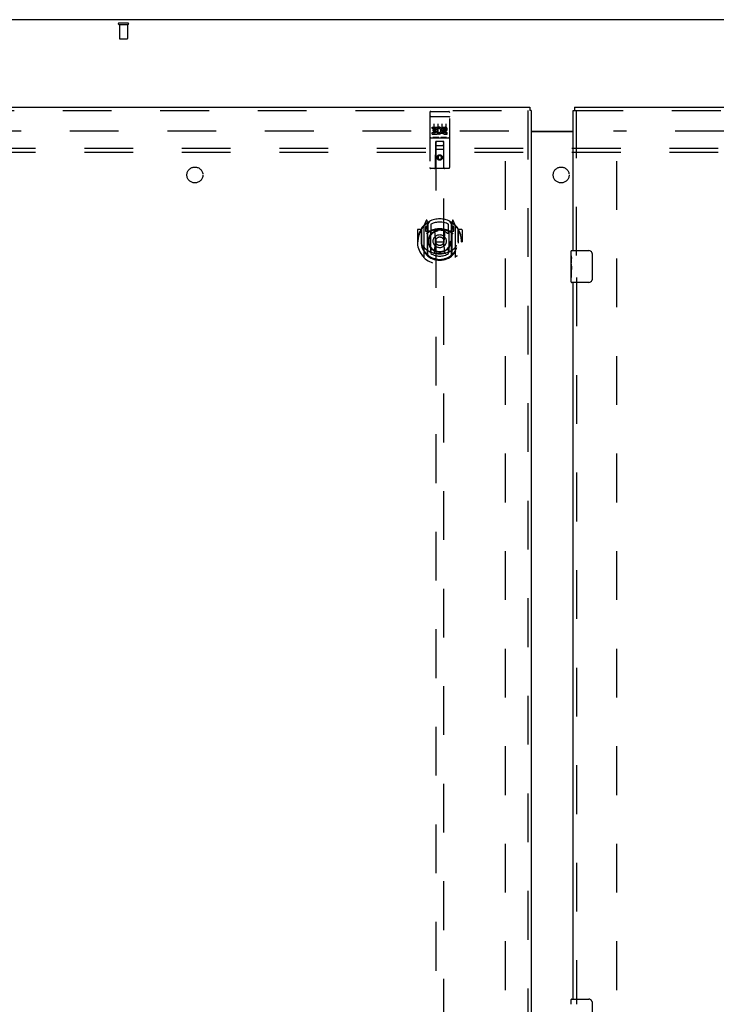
# Model space of a CAD drawing. Header units: inches. Extents: x 0 to 278, y 0 to 180.
# Tile 62 of 80: x 80 to 101, y 104 to 135. Entities that reach past the tile are written whole.
import ezdxf

# ---------------------------------------------------------------- set-up
doc = ezdxf.new("R2010")
doc.units = ezdxf.units.IN
doc.header["$LTSCALE"] = 15.310625
doc.header["$MEASUREMENT"] = 0
doc.linetypes.add('HIDDEN', pattern=[0.2, 0.1, -0.1])
doc.layers.get('0').update_dxf_attribs({"linetype": 'CONTINUOUS'})
for name, color, linetype in [('DEFAULT_2', 8, 'HIDDEN'), ('LEFTHAND_DOOR_ASSEMBLY', 7, 'CONTINUOUS'), ('RIGHTHAND_DOOR_ASSEMBLY', 7, 'CONTINUOUS'), ('SUBPANEL', 7, 'CONTINUOUS')]:
    doc.layers.add(name, color=color, linetype=linetype)

msp = doc.modelspace()

# ---------------------------------------------------------------- linework, layer by layer
at = {"color": 3, "linetype": 'Continuous'}
for p, q in [((135.395, 134.826), (57.749, 134.826)), ((95.634, 131.326), (96.947, 131.326)), ((95.634, 131.311), (96.947, 131.311))]:
    msp.add_line(p, q, dxfattribs=at)
at = {"layer": 'DEFAULT_2', "color": 8, "linetype": 'HIDDEN'}
for p, q in [((82.687, 134.722), (82.971, 134.722)), ((82.687, 134.679), (82.971, 134.679)), ((82.705, 134.679), (82.705, 134.232)), ((82.953, 134.679), (82.953, 134.232)), ((82.715, 134.222), (82.943, 134.222)), ((94.926, 131.326), (60.836, 131.326)), ((94.822, 52.305), (94.822, 131.347)), ((132.308, 131.326), (98.218, 131.326)), ((98.322, 52.305), (98.322, 131.347))]:
    msp.add_line(p, q, dxfattribs=at)
for centre, radius, start, end in [((82.687, 134.7), 0.0215, 90, 270), ((82.971, 134.7), 0.0215, 270, 90), ((82.715, 134.232), 0.01, 180, 270), ((82.943, 134.232), 0.01, 270, 360)]:
    msp.add_arc(centre, radius, start, end, dxfattribs=at)
at = {"layer": 'LEFTHAND_DOOR_ASSEMBLY', "color": 3, "linetype": 'Continuous'}
for p, q in [((59.489, 132.076), (95.592, 132.076)), ((95.634, 131.972), (95.634, 51.68))]:
    msp.add_line(p, q, dxfattribs=at)
at = {"layer": 'LEFTHAND_DOOR_ASSEMBLY', "color": 7, "linetype": 'Continuous'}
for p in [(95.592, 132.076), (95.634, 131.972)]:
    msp.add_line(p, (95.592, 131.972), dxfattribs=at)
at = {"layer": 'LEFTHAND_DOOR_ASSEMBLY', "color": 8, "linetype": 'HIDDEN'}
for p, q in [((59.489, 131.972), (95.592, 131.972)), ((92.447, 131.913), (92.447, 130.188)), ((92.464, 131.785), (92.463, 131.784)), ((92.463, 131.784), (92.463, 131.784)), ((92.465, 131.785), (92.464, 131.785)), ((92.466, 131.785), (92.465, 131.785)), ((92.467, 131.785), (92.466, 131.785)), ((92.467, 131.785), (92.467, 131.785)), ((92.468, 131.785), (92.467, 131.785)), ((92.469, 131.785), (92.468, 131.785)), ((92.47, 131.785), (92.469, 131.785)), ((92.471, 131.785), (92.47, 131.785)), ((92.471, 131.785), (92.471, 131.785)), ((92.472, 131.785), (92.471, 131.785)), ((92.473, 131.785), (92.472, 131.785)), ((92.474, 131.785), (92.473, 131.785)), ((92.475, 131.785), (92.474, 131.785)), ((92.476, 131.785), (92.475, 131.785)), ((92.476, 131.785), (92.476, 131.785)), ((92.476, 131.785), (93.042, 131.785)), ((92.477, 131.943), (93.042, 131.943)), ((93.042, 131.785), (93.043, 131.785)), ((93.043, 131.785), (93.043, 131.785)), ((93.043, 131.785), (93.044, 131.785)), ((93.044, 131.785), (93.045, 131.785)), ((93.045, 131.785), (93.046, 131.785)), ((93.046, 131.785), (93.047, 131.785)), ((93.047, 131.785), (93.048, 131.785)), ((93.048, 131.785), (93.048, 131.785)), ((93.048, 131.785), (93.049, 131.785)), ((93.049, 131.785), (93.05, 131.785)), ((93.05, 131.785), (93.051, 131.785)), ((93.051, 131.785), (93.052, 131.785)), ((93.052, 131.785), (93.053, 131.785)), ((93.053, 131.785), (93.053, 131.785)), ((93.053, 131.785), (93.054, 131.785)), ((93.054, 131.785), (93.055, 131.784)), ((93.072, 130.188), (93.072, 131.913)), ((95.53, 131.972), (95.53, 51.68)), ((92.527, 131.408), (92.527, 131.45)), ((92.527, 131.45), (92.684, 131.45)), ((92.527, 131.408), (92.641, 131.408)), ((92.572, 131.552), (92.572, 131.246)), ((92.641, 131.366), (92.641, 131.408)), ((92.684, 131.273), (92.684, 131.45)), ((92.708, 131.402), (92.691, 131.441)), ((92.697, 131.552), (92.697, 131.246)), ((92.822, 131.552), (92.822, 131.246)), ((92.84, 131.408), (92.84, 131.45)), ((92.84, 131.45), (92.932, 131.45)), ((92.84, 131.408), (92.932, 131.408)), ((92.947, 131.552), (92.947, 131.246)), ((92.477, 131.115), (93.042, 131.115)), ((92.527, 131.237), (92.527, 131.28)), ((92.527, 131.28), (92.641, 131.28)), ((92.527, 131.237), (92.684, 131.237)), ((92.72, 131.131), (92.548, 131.131)), ((92.549, 131.323), (92.549, 131.366)), ((92.549, 131.366), (92.641, 131.366)), ((92.549, 131.323), (92.641, 131.323)), ((92.641, 131.28), (92.641, 131.323)), ((92.684, 131.273), (92.697, 131.291)), ((92.684, 131.237), (92.684, 131.25)), ((92.687, 131.248), (92.684, 131.25)), ((92.97, 131.131), (92.798, 131.131)), ((92.9, 131.323), (92.946, 131.323)), ((92.904, 131.364), (92.932, 131.364)), ((92.904, 131.28), (92.996, 131.28)), ((92.904, 131.237), (92.996, 131.237)), ((92.996, 131.237), (92.996, 131.28)), ((92.629, 130.188), (92.633, 130.998)), ((92.654, 130.998), (92.633, 130.998)), ((92.634, 130.998), (92.634, 93.997)), ((92.864, 130.998), (92.654, 130.998)), ((92.674, 130.873), (92.844, 130.873)), ((92.886, 130.998), (92.864, 130.998)), ((92.884, 93.997), (92.884, 130.998)), ((92.889, 130.188), (92.886, 130.998)), ((92.887, 130.748), (92.632, 130.748)), ((92.759, 130.57), (92.697, 130.534)), ((92.697, 130.534), (92.697, 130.462)), ((92.697, 130.534), (92.707, 130.528)), ((92.697, 130.462), (92.707, 130.468)), ((92.697, 130.462), (92.759, 130.426)), ((92.759, 130.559), (92.707, 130.528)), ((92.707, 130.528), (92.707, 130.468)), ((92.707, 130.468), (92.759, 130.437)), ((92.759, 130.57), (92.759, 130.559)), ((92.822, 130.534), (92.759, 130.57)), ((92.812, 130.528), (92.759, 130.559)), ((92.759, 130.437), (92.812, 130.468)), ((92.759, 130.426), (92.822, 130.462)), ((92.822, 130.534), (92.812, 130.528)), ((92.812, 130.468), (92.812, 130.528)), ((92.822, 130.462), (92.812, 130.468)), ((92.822, 130.462), (92.822, 130.534)), ((93.042, 130.158), (92.477, 130.158)), ((92.759, 130.426), (92.759, 130.437)), ((92.259, 128.338), (92.259, 127.37)), ((92.334, 128.524), (92.264, 128.349)), ((92.317, 128.333), (92.317, 128.183)), ((92.384, 128.333), (92.317, 128.333)), ((92.325, 128.326), (92.355, 128.28)), ((92.356, 128.444), (92.355, 128.444)), ((92.356, 128.444), (92.355, 128.444)), ((92.356, 128.444), (92.356, 128.444)), ((92.377, 128.44), (92.363, 128.521)), ((92.377, 127.424), (92.377, 128.44)), ((92.384, 128.393), (92.454, 128.502)), ((92.384, 127.449), (92.384, 128.452)), ((92.387, 128.428), (92.387, 128.22)), ((92.484, 128.406), (92.484, 128.153)), ((93.034, 128.153), (93.034, 128.406)), ((93.064, 128.502), (93.134, 128.393)), ((93.132, 128.22), (93.132, 128.428)), ((93.134, 127.449), (93.134, 128.452)), ((93.202, 128.333), (93.134, 128.333)), ((93.156, 128.521), (93.142, 128.44)), ((93.142, 128.44), (93.142, 127.424)), ((93.163, 128.444), (93.159, 128.447)), ((93.164, 128.28), (93.194, 128.326)), ((93.255, 128.349), (93.185, 128.524)), ((93.202, 128.183), (93.202, 128.333)), ((93.259, 127.37), (93.259, 128.338)), ((92.059, 128.227), (92.059, 127.854)), ((92.177, 128.242), (92.074, 128.242)), ((92.177, 128.242), (92.177, 127.854)), ((92.185, 128.227), (92.177, 128.242)), ((92.184, 128.265), (92.184, 127.808)), ((92.317, 128.183), (92.377, 128.183)), ((92.477, 128.182), (92.404, 128.182)), ((92.407, 128.2), (92.473, 128.2)), ((92.477, 127.541), (92.477, 128.172)), ((92.596, 128.198), (92.627, 127.854)), ((92.922, 128.198), (92.892, 127.854)), ((93.114, 128.182), (93.042, 128.182)), ((93.042, 128.172), (93.042, 127.541)), ((93.046, 128.2), (93.112, 128.2)), ((93.142, 128.183), (93.202, 128.183)), ((93.334, 128.265), (93.334, 127.808)), ((93.342, 128.242), (93.334, 128.227)), ((93.342, 127.854), (93.342, 128.242)), ((93.444, 128.242), (93.342, 128.242)), ((93.459, 128.227), (93.459, 127.854)), ((92.059, 127.854), (92.074, 127.854)), ((92.177, 127.854), (92.192, 127.854)), ((92.184, 127.808), (92.184, 127.805)), ((92.597, 127.515), (92.627, 127.854)), ((92.627, 127.854), (92.892, 127.854)), ((92.922, 127.515), (92.892, 127.854)), ((93.342, 127.854), (93.327, 127.854)), ((93.334, 127.808), (93.334, 127.805)), ((93.444, 127.854), (93.459, 127.854)), ((92.484, 127.592), (92.484, 127.489)), ((93.034, 127.489), (93.034, 127.592))]:
    msp.add_line(p, q, dxfattribs=at)
for points in [[(92.463, 131.784), (92.462, 131.784), (92.462, 131.784), (92.462, 131.784), (92.461, 131.784), (92.461, 131.784), (92.46, 131.784), (92.46, 131.784), (92.46, 131.784), (92.459, 131.784), (92.459, 131.784), (92.459, 131.784), (92.458, 131.784), (92.458, 131.784), (92.458, 131.784), (92.457, 131.783), (92.457, 131.783), (92.457, 131.783), (92.457, 131.783), (92.456, 131.783), (92.456, 131.783), (92.456, 131.783), (92.455, 131.783), (92.455, 131.783), (92.455, 131.783), (92.454, 131.783), (92.454, 131.783), (92.454, 131.783), (92.454, 131.783), (92.453, 131.782), (92.453, 131.782), (92.453, 131.782), (92.453, 131.782), (92.452, 131.782), (92.452, 131.782), (92.452, 131.782), (92.452, 131.782), (92.451, 131.782), (92.451, 131.782), (92.451, 131.782), (92.451, 131.781), (92.451, 131.781), (92.45, 131.781), (92.45, 131.781), (92.45, 131.781), (92.45, 131.781), (92.45, 131.781), (92.449, 131.781), (92.449, 131.781), (92.449, 131.781), (92.449, 131.781), (92.449, 131.78), (92.449, 131.78), (92.448, 131.78), (92.448, 131.78), (92.448, 131.78), (92.448, 131.78), (92.448, 131.78), (92.448, 131.78), (92.448, 131.78), (92.448, 131.78), (92.448, 131.779), (92.447, 131.779), (92.447, 131.779), (92.447, 131.779), (92.447, 131.779), (92.447, 131.779), (92.447, 131.779), (92.447, 131.779), (92.447, 131.779), (92.447, 131.779), (92.447, 131.778), (92.447, 131.778), (92.447, 131.778), (92.447, 131.778), (92.447, 131.778), (92.447, 131.778), (92.447, 131.778)], [(93.055, 131.784), (93.056, 131.784), (93.056, 131.784), (93.056, 131.784), (93.057, 131.784), (93.057, 131.784), (93.057, 131.784), (93.058, 131.784), (93.058, 131.784), (93.058, 131.784), (93.059, 131.784), (93.059, 131.784), (93.06, 131.784), (93.06, 131.784), (93.06, 131.784), (93.061, 131.784), (93.061, 131.784), (93.061, 131.783), (93.061, 131.783), (93.062, 131.783), (93.062, 131.783), (93.062, 131.783), (93.063, 131.783), (93.063, 131.783), (93.063, 131.783), (93.064, 131.783), (93.064, 131.783), (93.064, 131.783), (93.064, 131.783), (93.065, 131.783), (93.065, 131.783), (93.065, 131.782), (93.066, 131.782), (93.066, 131.782), (93.066, 131.782), (93.066, 131.782), (93.067, 131.782), (93.067, 131.782), (93.067, 131.782), (93.067, 131.782), (93.067, 131.782), (93.068, 131.782), (93.068, 131.781), (93.068, 131.781), (93.068, 131.781), (93.068, 131.781), (93.069, 131.781), (93.069, 131.781), (93.069, 131.781), (93.069, 131.781), (93.069, 131.781), (93.07, 131.781), (93.07, 131.781), (93.07, 131.78), (93.07, 131.78), (93.07, 131.78), (93.07, 131.78), (93.07, 131.78), (93.071, 131.78), (93.071, 131.78), (93.071, 131.78), (93.071, 131.78), (93.071, 131.78), (93.071, 131.779), (93.071, 131.779), (93.071, 131.779), (93.071, 131.779), (93.071, 131.779), (93.071, 131.779), (93.072, 131.779), (93.072, 131.779), (93.072, 131.779), (93.072, 131.779), (93.072, 131.778), (93.072, 131.778), (93.072, 131.778), (93.072, 131.778), (93.072, 131.778), (93.072, 131.778), (93.072, 131.778)], [(92.548, 131.131), (92.548, 131.131), (92.548, 131.131), (92.548, 131.131), (92.548, 131.131), (92.547, 131.131), (92.547, 131.131), (92.547, 131.131), (92.547, 131.131), (92.547, 131.131), (92.546, 131.131), (92.546, 131.131), (92.546, 131.131), (92.546, 131.131), (92.546, 131.131), (92.546, 131.131), (92.545, 131.131), (92.545, 131.131), (92.545, 131.131), (92.545, 131.131), (92.545, 131.132), (92.545, 131.132), (92.544, 131.132), (92.544, 131.132), (92.544, 131.132), (92.544, 131.132), (92.544, 131.132), (92.544, 131.132), (92.544, 131.132), (92.544, 131.132), (92.543, 131.132), (92.543, 131.132), (92.543, 131.132), (92.543, 131.132), (92.543, 131.132), (92.543, 131.132), (92.543, 131.132), (92.543, 131.132), (92.543, 131.132), (92.542, 131.132), (92.542, 131.132), (92.542, 131.132), (92.542, 131.132), (92.542, 131.132), (92.542, 131.132), (92.542, 131.132), (92.542, 131.132)], [(92.727, 131.132), (92.727, 131.132), (92.727, 131.132), (92.727, 131.132), (92.726, 131.132), (92.726, 131.132), (92.726, 131.132), (92.726, 131.132), (92.726, 131.132), (92.726, 131.132), (92.726, 131.132), (92.726, 131.132), (92.726, 131.132), (92.726, 131.132), (92.725, 131.132), (92.725, 131.132), (92.725, 131.132), (92.725, 131.132), (92.725, 131.132), (92.725, 131.132), (92.725, 131.132), (92.725, 131.132), (92.724, 131.132), (92.724, 131.132), (92.724, 131.132), (92.724, 131.132), (92.724, 131.132), (92.724, 131.131), (92.724, 131.131), (92.723, 131.131), (92.723, 131.131), (92.723, 131.131), (92.723, 131.131), (92.723, 131.131), (92.723, 131.131), (92.722, 131.131), (92.722, 131.131), (92.722, 131.131), (92.722, 131.131), (92.722, 131.131), (92.721, 131.131), (92.721, 131.131), (92.721, 131.131), (92.721, 131.131), (92.721, 131.131), (92.72, 131.131)], [(92.798, 131.131), (92.798, 131.131), (92.798, 131.131), (92.798, 131.131), (92.798, 131.131), (92.797, 131.131), (92.797, 131.131), (92.797, 131.131), (92.797, 131.131), (92.797, 131.131), (92.796, 131.131), (92.796, 131.131), (92.796, 131.131), (92.796, 131.131), (92.796, 131.131), (92.796, 131.131), (92.795, 131.131), (92.795, 131.131), (92.795, 131.131), (92.795, 131.131), (92.795, 131.132), (92.795, 131.132), (92.794, 131.132), (92.794, 131.132), (92.794, 131.132), (92.794, 131.132), (92.794, 131.132), (92.794, 131.132), (92.794, 131.132), (92.794, 131.132), (92.793, 131.132), (92.793, 131.132), (92.793, 131.132), (92.793, 131.132), (92.793, 131.132), (92.793, 131.132), (92.793, 131.132), (92.793, 131.132), (92.793, 131.132), (92.792, 131.132), (92.792, 131.132), (92.792, 131.132), (92.792, 131.132), (92.792, 131.132), (92.792, 131.132), (92.792, 131.132), (92.792, 131.132)], [(92.977, 131.132), (92.977, 131.132), (92.977, 131.132), (92.977, 131.132), (92.976, 131.132), (92.976, 131.132), (92.976, 131.132), (92.976, 131.132), (92.976, 131.132), (92.976, 131.132), (92.976, 131.132), (92.976, 131.132), (92.976, 131.132), (92.976, 131.132), (92.975, 131.132), (92.975, 131.132), (92.975, 131.132), (92.975, 131.132), (92.975, 131.132), (92.975, 131.132), (92.975, 131.132), (92.975, 131.132), (92.974, 131.132), (92.974, 131.132), (92.974, 131.132), (92.974, 131.132), (92.974, 131.132), (92.974, 131.131), (92.974, 131.131), (92.973, 131.131), (92.973, 131.131), (92.973, 131.131), (92.973, 131.131), (92.973, 131.131), (92.973, 131.131), (92.972, 131.131), (92.972, 131.131), (92.972, 131.131), (92.972, 131.131), (92.972, 131.131), (92.971, 131.131), (92.971, 131.131), (92.971, 131.131), (92.971, 131.131), (92.971, 131.131), (92.97, 131.131)], [(92.214, 128.293), (92.215, 128.294), (92.215, 128.295), (92.216, 128.296), (92.217, 128.296), (92.217, 128.297), (92.218, 128.298), (92.219, 128.299), (92.22, 128.299), (92.22, 128.3), (92.221, 128.301), (92.222, 128.302), (92.223, 128.302), (92.224, 128.303), (92.224, 128.304), (92.225, 128.305), (92.226, 128.305), (92.227, 128.306), (92.228, 128.306), (92.228, 128.307), (92.229, 128.308), (92.23, 128.308), (92.231, 128.309), (92.232, 128.309), (92.233, 128.31), (92.234, 128.311), (92.234, 128.311), (92.235, 128.312), (92.236, 128.312), (92.237, 128.313), (92.238, 128.313), (92.239, 128.314), (92.24, 128.314), (92.241, 128.314), (92.242, 128.315)], [(93.277, 128.315), (93.278, 128.314), (93.279, 128.314), (93.28, 128.314), (93.281, 128.313), (93.281, 128.313), (93.282, 128.312), (93.283, 128.312), (93.284, 128.311), (93.285, 128.311), (93.286, 128.31), (93.287, 128.309), (93.288, 128.309), (93.289, 128.308), (93.289, 128.308), (93.29, 128.307), (93.291, 128.306), (93.292, 128.306), (93.293, 128.305), (93.293, 128.305), (93.294, 128.304), (93.295, 128.303), (93.296, 128.302), (93.297, 128.302), (93.297, 128.301), (93.298, 128.3), (93.299, 128.299), (93.3, 128.299), (93.3, 128.298), (93.301, 128.297), (93.302, 128.296), (93.303, 128.296), (93.303, 128.295), (93.304, 128.294), (93.305, 128.293)], [(92.227, 127.741), (92.23, 127.736), (92.233, 127.731), (92.236, 127.726), (92.239, 127.721), (92.242, 127.717), (92.244, 127.712), (92.247, 127.708), (92.25, 127.704), (92.252, 127.701), (92.255, 127.697), (92.257, 127.694), (92.259, 127.69), (92.262, 127.687), (92.264, 127.684), (92.266, 127.681), (92.269, 127.678), (92.271, 127.675), (92.273, 127.673), (92.275, 127.67), (92.277, 127.668), (92.279, 127.665), (92.281, 127.663), (92.283, 127.661), (92.285, 127.659), (92.287, 127.657), (92.289, 127.655), (92.29, 127.653), (92.292, 127.651), (92.294, 127.65), (92.296, 127.648), (92.297, 127.646), (92.299, 127.645), (92.3, 127.643), (92.302, 127.642), (92.303, 127.641), (92.305, 127.639)], [(93.214, 127.639), (93.215, 127.64), (93.217, 127.642), (93.218, 127.643), (93.22, 127.645), (93.221, 127.646), (93.223, 127.648), (93.225, 127.65), (93.227, 127.651), (93.228, 127.653), (93.23, 127.655), (93.232, 127.657), (93.234, 127.659), (93.236, 127.661), (93.238, 127.663), (93.24, 127.665), (93.242, 127.668), (93.244, 127.67), (93.246, 127.673), (93.248, 127.675), (93.25, 127.678), (93.252, 127.681), (93.254, 127.684), (93.257, 127.687), (93.259, 127.69), (93.261, 127.694), (93.264, 127.697), (93.266, 127.701), (93.269, 127.704), (93.272, 127.708), (93.274, 127.712), (93.277, 127.717), (93.28, 127.721), (93.283, 127.726), (93.286, 127.731), (93.289, 127.736), (93.292, 127.741)], [(92.242, 127.394), (92.241, 127.394), (92.24, 127.394), (92.239, 127.395), (92.238, 127.395), (92.237, 127.396), (92.236, 127.396), (92.235, 127.397), (92.234, 127.397), (92.234, 127.398), (92.233, 127.398), (92.232, 127.399), (92.231, 127.4), (92.23, 127.4), (92.229, 127.401), (92.228, 127.401), (92.228, 127.402), (92.227, 127.403), (92.226, 127.403), (92.225, 127.404), (92.224, 127.405), (92.224, 127.405), (92.223, 127.406), (92.222, 127.407), (92.221, 127.407), (92.22, 127.408), (92.22, 127.409), (92.219, 127.41), (92.218, 127.411), (92.217, 127.411), (92.217, 127.412), (92.216, 127.413), (92.215, 127.414), (92.215, 127.415), (92.214, 127.415)], [(92.947, 127.497), (92.942, 127.496), (92.936, 127.495), (92.931, 127.493), (92.926, 127.492), (92.92, 127.49), (92.915, 127.489), (92.909, 127.488), (92.904, 127.487), (92.898, 127.486), (92.893, 127.485), (92.887, 127.484), (92.882, 127.483), (92.876, 127.482), (92.871, 127.481), (92.865, 127.48), (92.86, 127.479), (92.854, 127.478), (92.849, 127.477), (92.843, 127.477), (92.837, 127.476), (92.832, 127.476), (92.826, 127.475), (92.821, 127.474), (92.815, 127.474), (92.81, 127.474), (92.804, 127.473), (92.798, 127.473), (92.793, 127.473), (92.787, 127.472), (92.782, 127.472), (92.776, 127.472), (92.77, 127.472), (92.765, 127.472), (92.759, 127.472), (92.754, 127.472), (92.748, 127.472), (92.743, 127.472), (92.737, 127.472), (92.731, 127.472), (92.726, 127.473), (92.72, 127.473), (92.715, 127.473), (92.709, 127.474), (92.703, 127.474), (92.698, 127.474), (92.692, 127.475), (92.687, 127.476), (92.681, 127.476), (92.676, 127.477), (92.67, 127.477), (92.664, 127.478), (92.659, 127.479), (92.653, 127.48), (92.648, 127.481), (92.642, 127.482), (92.637, 127.483), (92.631, 127.484), (92.626, 127.485), (92.62, 127.486), (92.615, 127.487), (92.609, 127.488), (92.604, 127.489), (92.598, 127.49), (92.593, 127.492), (92.588, 127.493), (92.582, 127.495), (92.577, 127.496), (92.571, 127.497)], [(93.305, 127.415), (93.304, 127.415), (93.303, 127.414), (93.303, 127.413), (93.302, 127.412), (93.301, 127.411), (93.3, 127.411), (93.3, 127.41), (93.299, 127.409), (93.298, 127.408), (93.297, 127.407), (93.297, 127.407), (93.296, 127.406), (93.295, 127.405), (93.294, 127.405), (93.293, 127.404), (93.293, 127.403), (93.292, 127.403), (93.291, 127.402), (93.29, 127.401), (93.289, 127.401), (93.289, 127.4), (93.288, 127.4), (93.287, 127.399), (93.286, 127.398), (93.285, 127.398), (93.284, 127.397), (93.283, 127.397), (93.282, 127.396), (93.281, 127.396), (93.281, 127.395), (93.28, 127.395), (93.279, 127.394), (93.278, 127.394), (93.277, 127.394)]]:
    msp.add_lwpolyline(points, dxfattribs=at)
for centre, radius in [((92.759, 130.498), 0.085), ((92.759, 130.498), 0.0845), ((92.759, 127.872), 0.35), ((92.759, 127.872), 0.335), ((92.759, 127.872), 0.205), ((92.759, 127.872), 0.133)]:
    msp.add_circle(centre, radius, dxfattribs=at)
for centre, radius, start, end in [((92.477, 131.913), 0.03, 90, 180), ((93.042, 131.913), 0.03, 0, 90), ((92.733, 131.344), 0.107, 244.2636, 113.4027), ((92.733, 131.344), 0.0639, 234.8895, 113.4026), ((92.932, 131.386), 0.0644, 282.2995, 90.0775), ((92.932, 131.386), 0.0219, 269.9011, 90), ((92.477, 131.085), 0.03, 90, 180), ((92.904, 131.301), 0.0635, 90, 270), ((92.904, 131.302), 0.0219, 100.307, 270), ((93.042, 131.085), 0.03, 0, 90), ((92.674, 130.958), 0.04, 90, 180), ((92.674, 130.913), 0.04, 180, 270), ((92.844, 130.958), 0.04, 0, 90), ((92.844, 130.913), 0.04, 270, 360), ((92.477, 130.188), 0.03, 180, 270), ((92.599, 130.188), 0.03, 270, 360), ((92.919, 130.188), 0.03, 180, 270), ((93.042, 130.188), 0.03, 270, 360), ((92.759, 127.854), 0.7, 125.5126, 54.4874), ((92.759, 127.872), 0.7, 35.2961, 144.7039), ((92.274, 128.338), 0.015, 135.0748, 180), ((92.329, 128.328), 0.005, 90, 212.6792), ((92.348, 128.518), 0.015, 10, 158.1959), ((92.364, 128.408), 0.02, 0, 125.5126), ((92.367, 128.428), 0.02, 0, 125.2543), ((92.196, 128.178), 0.188, 0, 32.6792), ((92.404, 128.452), 0.02, 121.4688, 179.9992), ((92.759, 127.872), 0.6, 62.7204, 117.2796), ((93.114, 128.452), 0.02, 0, 58.5295), ((93.152, 128.428), 0.02, 54.7457, 180), ((93.154, 128.408), 0.02, 54.4874, 180), ((93.322, 128.178), 0.188, 147.3208, 180), ((93.171, 128.518), 0.015, 21.8041, 170), ((93.189, 128.328), 0.005, 327.3208, 90), ((93.244, 128.338), 0.015, 0, 44.9252), ((92.074, 128.227), 0.015, 90, 180), ((92.759, 127.854), 0.685, 146.9885, 180), ((92.204, 128.265), 0.02, 144.7039, 180), ((92.759, 127.542), 0.7, 53.2319, 126.7681), ((92.404, 128.202), 0.02, 180, 270), ((92.407, 128.22), 0.02, 180, 270), ((92.473, 128.22), 0.02, 270, 293.464), ((92.492, 128.172), 0.015, 112.9863, 180), ((92.759, 127.56), 0.7, 66.536, 113.464), ((92.514, 128.153), 0.03, 180, 311.1261), ((92.759, 127.872), 0.343, 48.8739, 131.1261), ((92.576, 128.197), 0.02, 5.0796, 105.6131), ((92.942, 128.197), 0.02, 74.3869, 174.9204), ((93.004, 128.153), 0.03, 228.8739, 360), ((93.027, 128.172), 0.015, 0, 67.0137), ((93.046, 128.22), 0.02, 246.536, 270), ((93.112, 128.22), 0.02, 270, 360), ((93.114, 128.202), 0.02, 270, 360), ((93.314, 128.265), 0.02, 0, 35.2961), ((92.759, 127.854), 0.685, 0, 33.0115), ((93.444, 128.227), 0.015, 0, 90), ((92.759, 127.857), 0.583, 180.2464, 359.7536), ((92.204, 127.808), 0.02, 180, 187.6622), ((92.759, 127.882), 0.58, 187.6622, 352.3378), ((93.314, 127.808), 0.02, 352.3378, 360), ((92.274, 127.37), 0.015, 180, 224.9252), ((92.759, 128.172), 0.7, 229.529, 310.471), ((92.392, 127.424), 0.015, 180, 229.6413), ((92.404, 127.449), 0.02, 180, 230.6594), ((92.492, 127.541), 0.015, 180, 247.0137), ((92.514, 127.592), 0.03, 48.8739, 180), ((92.759, 127.882), 0.48, 235.0461, 304.9539), ((92.759, 127.872), 0.343, 228.8739, 311.1261), ((92.577, 127.517), 0.02, 254.4248, 354.9204), ((92.942, 127.517), 0.02, 185.0796, 285.5752), ((93.004, 127.592), 0.03, 0, 131.1261), ((93.027, 127.541), 0.015, 292.9863, 360), ((93.114, 127.449), 0.02, 309.3378, 359.9984), ((93.127, 127.424), 0.015, 310.3587, 360), ((93.244, 127.37), 0.015, 315.0748, 360)]:
    msp.add_arc(centre, radius, start, end, dxfattribs=at)
at = {"layer": 'RIGHTHAND_DOOR_ASSEMBLY', "color": 7, "linetype": 'Continuous'}
for p, q in [((96.989, 132.076), (96.989, 131.972)), ((96.947, 131.972), (96.989, 131.972)), ((96.887, 127.415), (96.887, 127.561)), ((96.887, 127.157), (96.887, 127.414)), ((96.893, 127.359), (96.887, 127.359)), ((96.902, 127.576), (97.442, 127.576)), ((97.542, 127.476), (97.542, 126.676)), ((96.887, 127.191), (96.894, 127.191)), ((96.887, 126.591), (96.887, 127.155)), ((96.888, 127.128), (96.887, 127.128)), ((96.894, 127.191), (96.894, 127.327)), ((96.887, 126.996), (96.893, 126.996)), ((96.887, 126.96), (96.894, 126.96)), ((96.887, 126.897), (96.894, 126.897)), ((96.894, 126.73), (96.894, 126.96)), ((96.887, 126.73), (96.894, 126.73)), ((97.442, 126.576), (96.902, 126.576)), ((96.887, 103.915), (96.887, 104.061)), ((96.902, 104.076), (97.442, 104.076)), ((97.542, 103.976), (97.542, 103.176))]:
    msp.add_line(p, q, dxfattribs=at)
at = {"layer": 'RIGHTHAND_DOOR_ASSEMBLY', "color": 3, "linetype": 'Continuous'}
for p, q in [((96.989, 132.076), (133.092, 132.076)), ((96.947, 127.576), (96.947, 131.972)), ((96.947, 104.076), (96.947, 126.576))]:
    msp.add_line(p, q, dxfattribs=at)
at = {"layer": 'RIGHTHAND_DOOR_ASSEMBLY', "color": 8, "linetype": 'HIDDEN'}
for p, q in [((96.989, 131.972), (133.092, 131.972)), ((97.051, 127.421), (97.051, 131.972)), ((97.051, 126.731), (97.051, 103.921))]:
    msp.add_line(p, q, dxfattribs=at)
at = {"layer": 'RIGHTHAND_DOOR_ASSEMBLY', "color": 7, "linetype": 'Continuous'}
for points in [[(96.887, 127.415), (96.887, 127.411), (96.887, 127.407), (96.888, 127.401), (96.889, 127.395), (96.89, 127.388), (96.89, 127.381), (96.891, 127.372), (96.892, 127.364)], [(96.892, 127.364), (96.893, 127.355), (96.893, 127.346), (96.894, 127.337), (96.894, 127.327)], [(97.535, 127.512), (97.537, 127.506), (97.539, 127.5), (97.54, 127.494), (97.541, 127.488), (97.542, 127.482), (97.542, 127.476)], [(96.887, 127.157), (96.887, 127.149), (96.887, 127.14), (96.888, 127.13)], [(96.888, 127.13), (96.891, 127.096), (96.892, 127.084), (96.893, 127.072), (96.893, 127.059), (96.894, 127.047), (96.894, 127.034), (96.894, 127.021), (96.893, 127.008), (96.893, 126.996), (96.892, 126.983), (96.891, 126.971)], [(97.542, 126.676), (97.542, 126.669), (97.541, 126.663), (97.54, 126.657), (97.539, 126.651), (97.537, 126.645), (97.535, 126.64)], [(97.535, 104.012), (97.537, 104.006), (97.539, 104), (97.54, 103.994), (97.541, 103.988), (97.542, 103.982), (97.542, 103.976)]]:
    msp.add_lwpolyline(points, dxfattribs=at)
for centre, radius, start, end in [((96.902, 127.561), 0.015, 90, 180), ((97.442, 127.476), 0.1, 21.1999, 90), ((96.902, 126.591), 0.015, 180, 270), ((97.442, 126.676), 0.1, 270, 338.7946), ((96.902, 104.061), 0.015, 90, 180), ((97.442, 103.976), 0.1, 21.1999, 90)]:
    msp.add_arc(centre, radius, start, end, dxfattribs=at)
msp.add_ellipse((97.15, 126.992), major_axis=(0.263, 0), ratio=0.432808, start_param=3.141593, end_param=3.321581, dxfattribs=at)
at = {"layer": 'SUBPANEL', "color": 8, "linetype": 'HIDDEN'}
for p, q in [((63.228, 130.794), (129.916, 130.794)), ((63.228, 130.669), (129.916, 130.669))]:
    msp.add_line(p, q, dxfattribs=at)
for centre in [(85.072, 129.951), (96.572, 129.951)]:
    msp.add_circle(centre, 0.25, dxfattribs=at)

doc.saveas('drawing.dxf')
